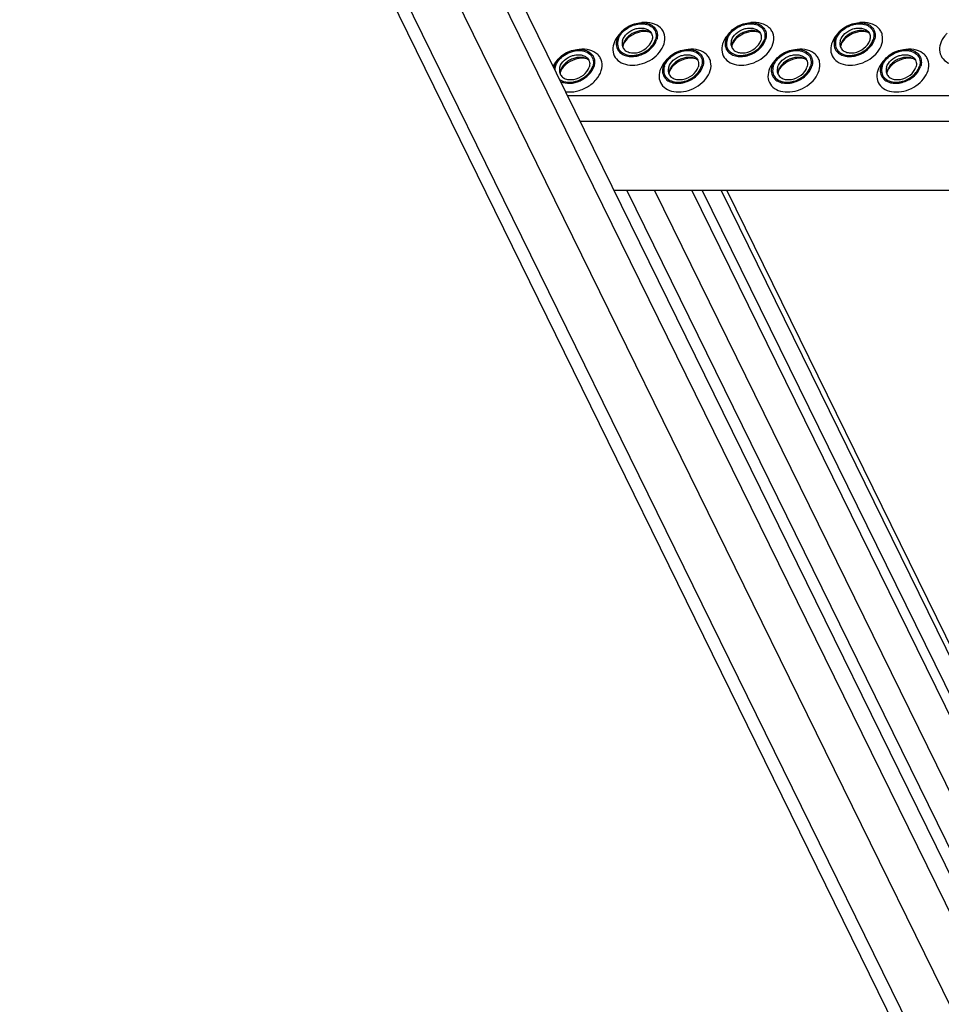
# Model space of a CAD drawing. Header units: millimetres. Extents: x 0 to 2100, y 0 to 2970.
# Tile 10 of 28: x 1373 to 1474, y 976 to 1085. Entities that reach past the tile are written whole.
import ezdxf

# ---------------------------------------------------------------- set-up
doc = ezdxf.new("R2010")
doc.units = ezdxf.units.MM
doc.header["$LTSCALE"] = 193.6
doc.layers.get('0').update_dxf_attribs({"linetype": 'CONTINUOUS'})

msp = doc.modelspace()

# ---------------------------------------------------------------- linework, layer by layer
at = {"color": 7, "linetype": 'CONTINUOUS'}
for p, q in [((1373.08, 1169.99), (1556.11, 797.02)), ((1410.28, 1123.11), (1568.34, 801.01)), ((1665.96, 1065.85), (1438.37, 1065.85)), ((1446.93, 1065.85), (1482.97, 992.41)), ((1448.08, 1065.85), (1484.12, 992.41)), ((1450.76, 1065.85), (1486.8, 992.41))]:
    msp.add_line(p, q, dxfattribs=at)
at = {"color": 9, "linetype": 'CONTINUOUS'}
for p, q in [((1375.19, 1168.88), (1558.22, 795.92)), ((1403.24, 1123.11), (1563.8, 795.92)), ((1408.22, 1123.11), (1567.55, 798.44)), ((1433.26, 1076.28), (1660.85, 1076.28)), ((1434.63, 1073.47), (1662.22, 1073.47)), ((1439.77, 1065.85), (1475.81, 992.41)), ((1442.82, 1065.85), (1478.86, 992.41)), ((1450.14, 1065.85), (1486.18, 992.41))]:
    msp.add_line(p, q, dxfattribs=at)
at = {"color": 7, "linetype": 'CONTINUOUS'}
for centre, radius, start, end in [((1440.7, 1081.56), 1.36, 162.7878, 168.4706), ((1452.66, 1081.56), 1.36, 162.7878, 168.4706), ((1464.63, 1081.56), 1.36, 162.7878, 168.4706), ((1440.63, 1081.57), 1.29, 168.5133, 169.2517), ((1452.59, 1081.57), 1.29, 168.5133, 169.2517), ((1464.56, 1081.57), 1.29, 168.5133, 169.2517), ((1433.46, 1078.97), 1.74, 162.7893, 168.3494), ((1433.8, 1078.62), 1.36, 162.7878, 168.4706), ((1433.74, 1078.63), 1.29, 168.5133, 169.2517), ((1445.7, 1078.63), 1.29, 168.5133, 169.2517), ((1445.77, 1078.62), 1.36, 162.7878, 168.4706), ((1457.73, 1078.62), 1.36, 162.7878, 168.4706), ((1457.67, 1078.63), 1.29, 168.5133, 169.2517), ((1469.63, 1078.63), 1.29, 168.5133, 169.2517), ((1469.7, 1078.62), 1.36, 162.7878, 168.4706)]:
    msp.add_arc(centre, radius, start, end, dxfattribs=at)
for points, knots in [([(1438.69, 1082.42), (1438.84, 1082.89), (1439.34, 1083.52), (1440.22, 1084.04), (1440.98, 1084.28), (1441.73, 1084.31), (1442.4, 1084.12), (1442.91, 1083.73), (1443.08, 1083.35), (1443.12, 1083.16)], [0, 0, 0, 0, 0.256023, 0.397887, 0.538537, 0.670709, 0.789982, 0.897281, 1, 1, 1, 1]), ([(1438.83, 1082.42), (1438.99, 1082.93), (1439.58, 1083.6), (1440.45, 1084.01), (1441, 1084.14), (1441.53, 1084.19), (1442.15, 1084.09), (1442.75, 1083.71), (1443.04, 1083.09), (1443, 1082.64), (1442.93, 1082.42)], [0, 0, 0, 0, 0.262644, 0.40739, 0.478548, 0.547163, 0.673046, 0.784041, 0.88848, 1, 1, 1, 1]), ([(1450.66, 1082.42), (1450.8, 1082.89), (1451.31, 1083.52), (1452.19, 1084.04), (1452.95, 1084.28), (1453.7, 1084.31), (1454.37, 1084.12), (1454.87, 1083.73), (1455.05, 1083.35), (1455.08, 1083.16)], [0, 0, 0, 0, 0.256023, 0.397887, 0.538537, 0.670709, 0.789982, 0.897281, 1, 1, 1, 1]), ([(1450.8, 1082.42), (1450.95, 1082.93), (1451.55, 1083.6), (1452.41, 1084.01), (1452.97, 1084.14), (1453.5, 1084.19), (1454.12, 1084.09), (1454.71, 1083.71), (1455.01, 1083.09), (1454.96, 1082.64), (1454.9, 1082.42)], [0, 0, 0, 0, 0.262644, 0.40739, 0.478548, 0.547163, 0.673046, 0.784041, 0.88848, 1, 1, 1, 1]), ([(1462.62, 1082.42), (1462.77, 1082.89), (1463.27, 1083.52), (1464.15, 1084.04), (1464.91, 1084.28), (1465.66, 1084.31), (1466.33, 1084.12), (1466.84, 1083.73), (1467.01, 1083.35), (1467.05, 1083.16)], [0, 0, 0, 0, 0.256023, 0.397887, 0.538537, 0.670709, 0.789982, 0.897281, 1, 1, 1, 1]), ([(1462.76, 1082.42), (1462.92, 1082.93), (1463.51, 1083.6), (1464.38, 1084.01), (1464.93, 1084.14), (1465.46, 1084.19), (1466.08, 1084.09), (1466.68, 1083.71), (1466.97, 1083.09), (1466.93, 1082.64), (1466.86, 1082.42)], [0, 0, 0, 0, 0.262644, 0.40739, 0.478548, 0.547163, 0.673046, 0.784041, 0.88848, 1, 1, 1, 1]), ([(1439.31, 1082.33), (1439.4, 1082.62), (1439.8, 1083.17), (1440.52, 1083.58), (1441.17, 1083.71), (1441.64, 1083.7), (1442.05, 1083.57), (1442.27, 1083.4), (1442.36, 1083.31)], [0, 0, 0, 0, 0.246509, 0.519762, 0.654244, 0.780195, 0.89511, 1, 1, 1, 1]), ([(1442.47, 1083.15), (1442.25, 1083.31), (1441.63, 1083.49), (1440.86, 1083.34), (1440.27, 1083.04), (1439.76, 1082.65), (1439.48, 1082.25), (1439.4, 1081.96)], [0, 0, 0, 0, 0.224625, 0.486047, 0.622957, 0.757186, 1, 1, 1, 1]), ([(1442.47, 1083.15), (1442.41, 1083.19), (1442.24, 1083.27), (1441.72, 1083.37), (1440.89, 1083.23), (1440, 1082.74), (1439.55, 1082.22), (1439.42, 1081.94)], [0, 0, 0, 0, 0.06197, 0.161076, 0.439025, 0.749133, 1, 1, 1, 1]), ([(1442.36, 1083.31), (1442.47, 1083.18), (1442.63, 1082.86), (1442.59, 1082.5), (1442.54, 1082.33)], [0, 0, 0, 0, 0.48372, 1, 1, 1, 1]), ([(1443.12, 1083.16), (1443.13, 1083.1), (1443.16, 1082.85), (1443.12, 1082.6), (1443.07, 1082.42)], [0, 0, 0, 0, 0.240827, 1, 1, 1, 1]), ([(1451.28, 1082.33), (1451.37, 1082.62), (1451.76, 1083.17), (1452.49, 1083.58), (1453.14, 1083.71), (1453.6, 1083.7), (1454.02, 1083.57), (1454.24, 1083.4), (1454.33, 1083.31)], [0, 0, 0, 0, 0.246509, 0.519762, 0.654244, 0.780195, 0.89511, 1, 1, 1, 1]), ([(1454.44, 1083.15), (1454.22, 1083.31), (1453.6, 1083.49), (1452.82, 1083.34), (1452.23, 1083.04), (1451.73, 1082.65), (1451.45, 1082.25), (1451.36, 1081.96)], [0, 0, 0, 0, 0.224625, 0.486047, 0.622957, 0.757186, 1, 1, 1, 1]), ([(1454.44, 1083.15), (1454.38, 1083.19), (1454.2, 1083.27), (1453.69, 1083.37), (1452.85, 1083.23), (1451.97, 1082.74), (1451.51, 1082.22), (1451.39, 1081.94)], [0, 0, 0, 0, 0.06197, 0.161076, 0.439025, 0.749133, 1, 1, 1, 1]), ([(1454.33, 1083.31), (1454.43, 1083.18), (1454.59, 1082.86), (1454.56, 1082.5), (1454.5, 1082.33)], [0, 0, 0, 0, 0.48372, 1, 1, 1, 1]), ([(1455.08, 1083.16), (1455.09, 1083.1), (1455.12, 1082.85), (1455.09, 1082.6), (1455.03, 1082.42)], [0, 0, 0, 0, 0.240827, 1, 1, 1, 1]), ([(1463.24, 1082.33), (1463.33, 1082.62), (1463.73, 1083.17), (1464.45, 1083.58), (1465.1, 1083.71), (1465.57, 1083.7), (1465.98, 1083.57), (1466.2, 1083.4), (1466.29, 1083.31)], [0, 0, 0, 0, 0.246509, 0.519762, 0.654244, 0.780195, 0.89511, 1, 1, 1, 1]), ([(1466.4, 1083.15), (1466.18, 1083.31), (1465.56, 1083.49), (1464.79, 1083.34), (1464.2, 1083.04), (1463.69, 1082.65), (1463.41, 1082.25), (1463.32, 1081.96)], [0, 0, 0, 0, 0.224625, 0.486047, 0.622957, 0.757186, 1, 1, 1, 1]), ([(1466.4, 1083.15), (1466.34, 1083.19), (1466.17, 1083.27), (1465.65, 1083.37), (1464.82, 1083.23), (1463.93, 1082.74), (1463.48, 1082.22), (1463.35, 1081.94)], [0, 0, 0, 0, 0.06197, 0.161076, 0.439025, 0.749133, 1, 1, 1, 1]), ([(1466.29, 1083.31), (1466.4, 1083.18), (1466.56, 1082.86), (1466.52, 1082.5), (1466.47, 1082.33)], [0, 0, 0, 0, 0.48372, 1, 1, 1, 1]), ([(1467.05, 1083.16), (1467.06, 1083.1), (1467.09, 1082.85), (1467.05, 1082.6), (1467, 1082.42)], [0, 0, 0, 0, 0.240827, 1, 1, 1, 1]), ([(1438.69, 1082.42), (1438.62, 1082.2), (1438.57, 1081.71), (1438.78, 1081.27), (1438.93, 1081.1)], [0, 0, 0, 0, 0.516327, 1, 1, 1, 1]), ([(1438.83, 1082.42), (1438.77, 1082.21), (1438.72, 1081.76), (1439.01, 1081.14), (1439.61, 1080.76), (1440.23, 1080.66), (1440.76, 1080.71), (1441.31, 1080.84), (1442.18, 1081.25), (1442.78, 1081.92), (1442.93, 1082.42)], [0, 0, 0, 0, 0.11152, 0.215959, 0.326954, 0.452837, 0.521452, 0.59261, 0.737356, 1, 1, 1, 1]), ([(1438.93, 1081.1), (1439.05, 1080.97), (1439.35, 1080.74), (1439.91, 1080.57), (1440.55, 1080.55), (1441.43, 1080.73), (1442.41, 1081.29), (1442.95, 1082.03), (1443.07, 1082.42)], [0, 0, 0, 0, 0.104844, 0.2197, 0.345614, 0.480094, 0.753415, 1, 1, 1, 1]), ([(1439.31, 1082.33), (1439.3, 1082.29), (1439.26, 1082.11), (1439.25, 1081.93), (1439.28, 1081.79)], [0, 0, 0, 0, 0.262254, 1, 1, 1, 1]), ([(1439.28, 1081.79), (1439.3, 1081.65), (1439.43, 1081.37), (1439.8, 1081.08), (1440.3, 1080.94), (1441.05, 1080.97), (1441.93, 1081.37), (1442.43, 1081.99), (1442.54, 1082.33)], [0, 0, 0, 0, 0.102966, 0.210459, 0.329939, 0.462371, 0.743357, 1, 1, 1, 1]), ([(1439.42, 1081.94), (1439.42, 1081.93), (1439.4, 1081.89), (1439.38, 1081.84), (1439.37, 1081.81)], [0, 0, 0, 0, 0.268631, 1, 1, 1, 1]), ([(1450.66, 1082.42), (1450.59, 1082.2), (1450.54, 1081.71), (1450.75, 1081.27), (1450.9, 1081.1)], [0, 0, 0, 0, 0.516327, 1, 1, 1, 1]), ([(1450.8, 1082.42), (1450.73, 1082.21), (1450.68, 1081.76), (1450.98, 1081.14), (1451.58, 1080.76), (1452.19, 1080.66), (1452.72, 1080.71), (1453.28, 1080.84), (1454.15, 1081.25), (1454.74, 1081.92), (1454.9, 1082.42)], [0, 0, 0, 0, 0.11152, 0.215959, 0.326954, 0.452837, 0.521452, 0.59261, 0.737356, 1, 1, 1, 1]), ([(1450.9, 1081.1), (1451.01, 1080.97), (1451.31, 1080.74), (1451.88, 1080.57), (1452.51, 1080.55), (1453.39, 1080.73), (1454.37, 1081.29), (1454.91, 1082.03), (1455.03, 1082.42)], [0, 0, 0, 0, 0.104844, 0.2197, 0.345614, 0.480094, 0.753415, 1, 1, 1, 1]), ([(1451.28, 1082.33), (1451.27, 1082.29), (1451.22, 1082.11), (1451.22, 1081.93), (1451.24, 1081.79)], [0, 0, 0, 0, 0.262254, 1, 1, 1, 1]), ([(1451.24, 1081.79), (1451.27, 1081.65), (1451.4, 1081.37), (1451.77, 1081.08), (1452.26, 1080.94), (1453.01, 1080.97), (1453.9, 1081.37), (1454.4, 1081.99), (1454.5, 1082.33)], [0, 0, 0, 0, 0.102966, 0.210459, 0.329939, 0.462371, 0.743357, 1, 1, 1, 1]), ([(1451.39, 1081.94), (1451.38, 1081.93), (1451.36, 1081.89), (1451.35, 1081.84), (1451.34, 1081.81)], [0, 0, 0, 0, 0.268631, 1, 1, 1, 1]), ([(1462.62, 1082.42), (1462.55, 1082.2), (1462.5, 1081.71), (1462.71, 1081.27), (1462.86, 1081.1)], [0, 0, 0, 0, 0.516327, 1, 1, 1, 1]), ([(1462.76, 1082.42), (1462.7, 1082.21), (1462.65, 1081.76), (1462.94, 1081.14), (1463.54, 1080.76), (1464.16, 1080.66), (1464.69, 1080.71), (1465.24, 1080.84), (1466.11, 1081.25), (1466.71, 1081.92), (1466.86, 1082.42)], [0, 0, 0, 0, 0.11152, 0.215959, 0.326954, 0.452837, 0.521452, 0.59261, 0.737356, 1, 1, 1, 1]), ([(1462.86, 1081.1), (1462.98, 1080.97), (1463.28, 1080.74), (1463.84, 1080.57), (1464.48, 1080.55), (1465.36, 1080.73), (1466.34, 1081.29), (1466.88, 1082.03), (1467, 1082.42)], [0, 0, 0, 0, 0.104844, 0.2197, 0.345614, 0.480094, 0.753415, 1, 1, 1, 1]), ([(1463.24, 1082.33), (1463.23, 1082.29), (1463.19, 1082.11), (1463.18, 1081.93), (1463.21, 1081.79)], [0, 0, 0, 0, 0.262254, 1, 1, 1, 1]), ([(1463.21, 1081.79), (1463.23, 1081.65), (1463.36, 1081.37), (1463.73, 1081.08), (1464.23, 1080.94), (1464.98, 1080.97), (1465.86, 1081.37), (1466.36, 1081.99), (1466.47, 1082.33)], [0, 0, 0, 0, 0.102966, 0.210459, 0.329939, 0.462371, 0.743357, 1, 1, 1, 1]), ([(1463.35, 1081.94), (1463.35, 1081.93), (1463.33, 1081.89), (1463.31, 1081.84), (1463.3, 1081.81)], [0, 0, 0, 0, 0.268631, 1, 1, 1, 1]), ([(1431.8, 1079.49), (1431.95, 1079.95), (1432.45, 1080.58), (1433.33, 1081.11), (1434.09, 1081.34), (1434.84, 1081.37), (1435.51, 1081.19), (1436.02, 1080.79), (1436.19, 1080.41), (1436.23, 1080.22)], [0, 0, 0, 0, 0.256023, 0.397887, 0.538537, 0.670709, 0.789982, 0.897281, 1, 1, 1, 1]), ([(1431.94, 1079.49), (1432.1, 1079.99), (1432.69, 1080.66), (1433.56, 1081.07), (1434.11, 1081.21), (1434.64, 1081.25), (1435.26, 1081.16), (1435.86, 1080.77), (1436.15, 1080.15), (1436.11, 1079.7), (1436.04, 1079.49)], [0, 0, 0, 0, 0.262644, 0.40739, 0.478548, 0.547163, 0.673046, 0.784041, 0.88848, 1, 1, 1, 1]), ([(1439.37, 1081.81), (1439.37, 1081.79), (1439.35, 1081.72), (1439.34, 1081.65), (1439.34, 1081.61)], [0, 0, 0, 0, 0.304395, 1, 1, 1, 1]), ([(1443.77, 1079.49), (1443.91, 1079.95), (1444.42, 1080.58), (1445.3, 1081.11), (1446.06, 1081.34), (1446.81, 1081.37), (1447.48, 1081.19), (1447.98, 1080.79), (1448.16, 1080.41), (1448.19, 1080.22)], [0, 0, 0, 0, 0.256023, 0.397887, 0.538537, 0.670709, 0.789982, 0.897281, 1, 1, 1, 1]), ([(1443.91, 1079.49), (1444.06, 1079.99), (1444.66, 1080.66), (1445.52, 1081.07), (1446.08, 1081.21), (1446.61, 1081.25), (1447.23, 1081.16), (1447.82, 1080.77), (1448.12, 1080.15), (1448.07, 1079.7), (1448, 1079.49)], [0, 0, 0, 0, 0.262644, 0.40739, 0.478548, 0.547163, 0.673046, 0.784041, 0.88848, 1, 1, 1, 1]), ([(1451.34, 1081.81), (1451.33, 1081.79), (1451.31, 1081.72), (1451.3, 1081.65), (1451.3, 1081.61)], [0, 0, 0, 0, 0.304395, 1, 1, 1, 1]), ([(1455.73, 1079.49), (1455.88, 1079.95), (1456.38, 1080.58), (1457.26, 1081.11), (1458.02, 1081.34), (1458.77, 1081.37), (1459.44, 1081.19), (1459.95, 1080.79), (1460.12, 1080.41), (1460.16, 1080.22)], [0, 0, 0, 0, 0.256023, 0.397887, 0.538537, 0.670709, 0.789982, 0.897281, 1, 1, 1, 1]), ([(1455.87, 1079.49), (1456.03, 1079.99), (1456.62, 1080.66), (1457.49, 1081.07), (1458.04, 1081.21), (1458.57, 1081.25), (1459.19, 1081.16), (1459.79, 1080.77), (1460.08, 1080.15), (1460.04, 1079.7), (1459.97, 1079.49)], [0, 0, 0, 0, 0.262644, 0.40739, 0.478548, 0.547163, 0.673046, 0.784041, 0.88848, 1, 1, 1, 1]), ([(1463.3, 1081.81), (1463.3, 1081.79), (1463.28, 1081.72), (1463.27, 1081.65), (1463.27, 1081.61)], [0, 0, 0, 0, 0.304395, 1, 1, 1, 1]), ([(1467.7, 1079.49), (1467.84, 1079.95), (1468.35, 1080.58), (1469.23, 1081.11), (1469.99, 1081.34), (1470.74, 1081.37), (1471.41, 1081.19), (1471.91, 1080.79), (1472.09, 1080.41), (1472.12, 1080.22)], [0, 0, 0, 0, 0.256023, 0.397887, 0.538537, 0.670709, 0.789982, 0.897281, 1, 1, 1, 1]), ([(1467.84, 1079.49), (1467.99, 1079.99), (1468.59, 1080.66), (1469.45, 1081.07), (1470.01, 1081.21), (1470.54, 1081.25), (1471.16, 1081.16), (1471.75, 1080.77), (1472.05, 1080.15), (1472, 1079.7), (1471.93, 1079.49)], [0, 0, 0, 0, 0.262644, 0.40739, 0.478548, 0.547163, 0.673046, 0.784041, 0.88848, 1, 1, 1, 1]), ([(1432.42, 1079.39), (1432.51, 1079.68), (1432.91, 1080.23), (1433.63, 1080.64), (1434.28, 1080.78), (1434.75, 1080.76), (1435.16, 1080.63), (1435.38, 1080.47), (1435.47, 1080.37)], [0, 0, 0, 0, 0.246509, 0.519762, 0.654244, 0.780195, 0.89511, 1, 1, 1, 1]), ([(1435.58, 1080.21), (1435.36, 1080.37), (1434.74, 1080.55), (1433.97, 1080.4), (1433.38, 1080.1), (1432.87, 1079.71), (1432.59, 1079.31), (1432.5, 1079.02)], [0, 0, 0, 0, 0.224625, 0.486047, 0.622957, 0.757186, 1, 1, 1, 1]), ([(1435.58, 1080.21), (1435.52, 1080.25), (1435.35, 1080.34), (1434.83, 1080.43), (1434, 1080.29), (1433.11, 1079.8), (1432.66, 1079.28), (1432.53, 1079.01)], [0, 0, 0, 0, 0.06197, 0.161076, 0.439025, 0.749133, 1, 1, 1, 1]), ([(1435.47, 1080.37), (1435.58, 1080.25), (1435.74, 1079.92), (1435.7, 1079.56), (1435.65, 1079.39)], [0, 0, 0, 0, 0.48372, 1, 1, 1, 1]), ([(1436.23, 1080.22), (1436.24, 1080.16), (1436.27, 1079.92), (1436.23, 1079.67), (1436.18, 1079.49)], [0, 0, 0, 0, 0.240827, 1, 1, 1, 1]), ([(1444.39, 1079.39), (1444.48, 1079.68), (1444.87, 1080.23), (1445.6, 1080.64), (1446.25, 1080.78), (1446.71, 1080.76), (1447.13, 1080.63), (1447.35, 1080.47), (1447.43, 1080.37)], [0, 0, 0, 0, 0.246509, 0.519762, 0.654244, 0.780195, 0.89511, 1, 1, 1, 1]), ([(1447.55, 1080.21), (1447.33, 1080.37), (1446.71, 1080.55), (1445.93, 1080.4), (1445.34, 1080.1), (1444.84, 1079.71), (1444.56, 1079.31), (1444.47, 1079.02)], [0, 0, 0, 0, 0.224625, 0.486047, 0.622957, 0.757186, 1, 1, 1, 1]), ([(1447.55, 1080.21), (1447.49, 1080.25), (1447.31, 1080.34), (1446.79, 1080.43), (1445.96, 1080.29), (1445.08, 1079.8), (1444.62, 1079.28), (1444.5, 1079.01)], [0, 0, 0, 0, 0.06197, 0.161076, 0.439025, 0.749133, 1, 1, 1, 1]), ([(1447.43, 1080.37), (1447.54, 1080.25), (1447.7, 1079.92), (1447.67, 1079.56), (1447.61, 1079.39)], [0, 0, 0, 0, 0.48372, 1, 1, 1, 1]), ([(1448.19, 1080.22), (1448.2, 1080.16), (1448.23, 1079.92), (1448.2, 1079.67), (1448.14, 1079.49)], [0, 0, 0, 0, 0.240827, 1, 1, 1, 1]), ([(1456.35, 1079.39), (1456.44, 1079.68), (1456.84, 1080.23), (1457.56, 1080.64), (1458.21, 1080.78), (1458.68, 1080.76), (1459.09, 1080.63), (1459.31, 1080.47), (1459.4, 1080.37)], [0, 0, 0, 0, 0.246509, 0.519762, 0.654244, 0.780195, 0.89511, 1, 1, 1, 1]), ([(1459.51, 1080.21), (1459.29, 1080.37), (1458.67, 1080.55), (1457.9, 1080.4), (1457.31, 1080.1), (1456.8, 1079.71), (1456.52, 1079.31), (1456.43, 1079.02)], [0, 0, 0, 0, 0.224625, 0.486047, 0.622957, 0.757186, 1, 1, 1, 1]), ([(1459.51, 1080.21), (1459.45, 1080.25), (1459.28, 1080.34), (1458.76, 1080.43), (1457.93, 1080.29), (1457.04, 1079.8), (1456.59, 1079.28), (1456.46, 1079.01)], [0, 0, 0, 0, 0.06197, 0.161076, 0.439025, 0.749133, 1, 1, 1, 1]), ([(1459.4, 1080.37), (1459.51, 1080.25), (1459.67, 1079.92), (1459.63, 1079.56), (1459.58, 1079.39)], [0, 0, 0, 0, 0.48372, 1, 1, 1, 1]), ([(1460.16, 1080.22), (1460.17, 1080.16), (1460.2, 1079.92), (1460.16, 1079.67), (1460.11, 1079.49)], [0, 0, 0, 0, 0.240827, 1, 1, 1, 1]), ([(1468.32, 1079.39), (1468.41, 1079.68), (1468.8, 1080.23), (1469.53, 1080.64), (1470.18, 1080.78), (1470.64, 1080.76), (1471.06, 1080.63), (1471.28, 1080.47), (1471.36, 1080.37)], [0, 0, 0, 0, 0.246509, 0.519762, 0.654244, 0.780195, 0.89511, 1, 1, 1, 1]), ([(1471.48, 1080.21), (1471.25, 1080.37), (1470.64, 1080.55), (1469.86, 1080.4), (1469.27, 1080.1), (1468.77, 1079.71), (1468.49, 1079.31), (1468.4, 1079.02)], [0, 0, 0, 0, 0.224625, 0.486047, 0.622957, 0.757186, 1, 1, 1, 1]), ([(1471.48, 1080.21), (1471.42, 1080.25), (1471.24, 1080.34), (1470.72, 1080.43), (1469.89, 1080.29), (1469.01, 1079.8), (1468.55, 1079.28), (1468.43, 1079.01)], [0, 0, 0, 0, 0.06197, 0.161076, 0.439025, 0.749133, 1, 1, 1, 1]), ([(1471.36, 1080.37), (1471.47, 1080.25), (1471.63, 1079.92), (1471.6, 1079.56), (1471.54, 1079.39)], [0, 0, 0, 0, 0.48372, 1, 1, 1, 1]), ([(1472.12, 1080.22), (1472.13, 1080.16), (1472.16, 1079.92), (1472.13, 1079.67), (1472.07, 1079.49)], [0, 0, 0, 0, 0.240827, 1, 1, 1, 1]), ([(1431.94, 1079.49), (1431.93, 1079.45), (1431.9, 1079.33), (1431.88, 1079.19), (1431.87, 1079.09)], [0, 0, 0, 0, 0.257108, 1, 1, 1, 1]), ([(1432.42, 1079.39), (1432.41, 1079.35), (1432.37, 1079.17), (1432.36, 1078.99), (1432.39, 1078.86)], [0, 0, 0, 0, 0.262254, 1, 1, 1, 1]), ([(1432.38, 1078.05), (1432.65, 1077.86), (1433.39, 1077.66), (1434.31, 1077.84), (1435.01, 1078.2), (1435.6, 1078.67), (1435.93, 1079.15), (1436.04, 1079.49)], [0, 0, 0, 0, 0.225406, 0.48698, 0.62369, 0.757638, 1, 1, 1, 1]), ([(1432.39, 1078.86), (1432.41, 1078.72), (1432.54, 1078.44), (1432.91, 1078.14), (1433.41, 1078.01), (1434.16, 1078.04), (1435.04, 1078.43), (1435.54, 1079.05), (1435.65, 1079.39)], [0, 0, 0, 0, 0.102966, 0.210459, 0.329939, 0.462371, 0.743357, 1, 1, 1, 1]), ([(1432.48, 1078.87), (1432.48, 1078.85), (1432.46, 1078.79), (1432.45, 1078.72), (1432.45, 1078.67)], [0, 0, 0, 0, 0.304395, 1, 1, 1, 1]), ([(1432.53, 1079.01), (1432.53, 1079), (1432.51, 1078.95), (1432.49, 1078.91), (1432.48, 1078.87)], [0, 0, 0, 0, 0.268631, 1, 1, 1, 1]), ([(1432.5, 1077.82), (1432.81, 1077.67), (1433.57, 1077.55), (1434.68, 1077.84), (1435.64, 1078.5), (1436.07, 1079.15), (1436.18, 1079.49)], [0, 0, 0, 0, 0.232458, 0.495331, 0.761034, 1, 1, 1, 1]), ([(1443.77, 1079.49), (1443.7, 1079.26), (1443.65, 1078.78), (1443.86, 1078.34), (1444.01, 1078.17)], [0, 0, 0, 0, 0.516327, 1, 1, 1, 1]), ([(1443.91, 1079.49), (1443.84, 1079.27), (1443.79, 1078.82), (1444.09, 1078.2), (1444.69, 1077.82), (1445.3, 1077.72), (1445.83, 1077.77), (1446.39, 1077.9), (1447.26, 1078.32), (1447.85, 1078.99), (1448, 1079.49)], [0, 0, 0, 0, 0.11152, 0.215959, 0.326954, 0.452837, 0.521452, 0.59261, 0.737356, 1, 1, 1, 1]), ([(1444.01, 1078.17), (1444.12, 1078.03), (1444.42, 1077.81), (1444.99, 1077.63), (1445.62, 1077.61), (1446.5, 1077.8), (1447.48, 1078.35), (1448.02, 1079.09), (1448.14, 1079.49)], [0, 0, 0, 0, 0.104844, 0.2197, 0.345614, 0.480094, 0.753415, 1, 1, 1, 1]), ([(1444.39, 1079.39), (1444.38, 1079.35), (1444.33, 1079.17), (1444.33, 1078.99), (1444.35, 1078.86)], [0, 0, 0, 0, 0.262254, 1, 1, 1, 1]), ([(1444.35, 1078.86), (1444.38, 1078.72), (1444.5, 1078.44), (1444.88, 1078.14), (1445.37, 1078.01), (1446.12, 1078.04), (1447.01, 1078.43), (1447.51, 1079.05), (1447.61, 1079.39)], [0, 0, 0, 0, 0.102966, 0.210459, 0.329939, 0.462371, 0.743357, 1, 1, 1, 1]), ([(1444.45, 1078.87), (1444.44, 1078.85), (1444.42, 1078.79), (1444.41, 1078.72), (1444.41, 1078.67)], [0, 0, 0, 0, 0.304395, 1, 1, 1, 1]), ([(1444.5, 1079.01), (1444.49, 1079), (1444.47, 1078.95), (1444.46, 1078.91), (1444.45, 1078.87)], [0, 0, 0, 0, 0.268631, 1, 1, 1, 1]), ([(1455.73, 1079.49), (1455.66, 1079.26), (1455.61, 1078.78), (1455.82, 1078.34), (1455.97, 1078.17)], [0, 0, 0, 0, 0.516327, 1, 1, 1, 1]), ([(1455.87, 1079.49), (1455.81, 1079.27), (1455.76, 1078.82), (1456.05, 1078.2), (1456.65, 1077.82), (1457.27, 1077.72), (1457.8, 1077.77), (1458.35, 1077.9), (1459.22, 1078.32), (1459.81, 1078.99), (1459.97, 1079.49)], [0, 0, 0, 0, 0.11152, 0.215959, 0.326954, 0.452837, 0.521452, 0.59261, 0.737356, 1, 1, 1, 1]), ([(1455.97, 1078.17), (1456.09, 1078.03), (1456.39, 1077.81), (1456.95, 1077.63), (1457.59, 1077.61), (1458.47, 1077.8), (1459.45, 1078.35), (1459.99, 1079.09), (1460.11, 1079.49)], [0, 0, 0, 0, 0.104844, 0.2197, 0.345614, 0.480094, 0.753415, 1, 1, 1, 1]), ([(1456.35, 1079.39), (1456.34, 1079.35), (1456.3, 1079.17), (1456.29, 1078.99), (1456.32, 1078.86)], [0, 0, 0, 0, 0.262254, 1, 1, 1, 1]), ([(1456.32, 1078.86), (1456.34, 1078.72), (1456.47, 1078.44), (1456.84, 1078.14), (1457.34, 1078.01), (1458.09, 1078.04), (1458.97, 1078.43), (1459.47, 1079.05), (1459.58, 1079.39)], [0, 0, 0, 0, 0.102966, 0.210459, 0.329939, 0.462371, 0.743357, 1, 1, 1, 1]), ([(1456.41, 1078.87), (1456.41, 1078.85), (1456.39, 1078.79), (1456.38, 1078.72), (1456.38, 1078.67)], [0, 0, 0, 0, 0.304395, 1, 1, 1, 1]), ([(1456.46, 1079.01), (1456.46, 1079), (1456.44, 1078.95), (1456.42, 1078.91), (1456.41, 1078.87)], [0, 0, 0, 0, 0.268631, 1, 1, 1, 1]), ([(1467.7, 1079.49), (1467.63, 1079.26), (1467.58, 1078.78), (1467.79, 1078.34), (1467.94, 1078.17)], [0, 0, 0, 0, 0.516327, 1, 1, 1, 1]), ([(1467.84, 1079.49), (1467.77, 1079.27), (1467.72, 1078.82), (1468.02, 1078.2), (1468.62, 1077.82), (1469.23, 1077.72), (1469.76, 1077.77), (1470.32, 1077.9), (1471.18, 1078.32), (1471.78, 1078.99), (1471.93, 1079.49)], [0, 0, 0, 0, 0.11152, 0.215959, 0.326954, 0.452837, 0.521452, 0.59261, 0.737356, 1, 1, 1, 1]), ([(1467.94, 1078.17), (1468.05, 1078.03), (1468.35, 1077.81), (1468.92, 1077.63), (1469.55, 1077.61), (1470.43, 1077.8), (1471.41, 1078.35), (1471.95, 1079.09), (1472.07, 1079.49)], [0, 0, 0, 0, 0.104844, 0.2197, 0.345614, 0.480094, 0.753415, 1, 1, 1, 1]), ([(1468.32, 1079.39), (1468.31, 1079.35), (1468.26, 1079.17), (1468.26, 1078.99), (1468.28, 1078.86)], [0, 0, 0, 0, 0.262254, 1, 1, 1, 1]), ([(1468.28, 1078.86), (1468.31, 1078.72), (1468.43, 1078.44), (1468.81, 1078.14), (1469.3, 1078.01), (1470.05, 1078.04), (1470.94, 1078.43), (1471.44, 1079.05), (1471.54, 1079.39)], [0, 0, 0, 0, 0.102966, 0.210459, 0.329939, 0.462371, 0.743357, 1, 1, 1, 1]), ([(1468.38, 1078.87), (1468.37, 1078.85), (1468.35, 1078.79), (1468.34, 1078.72), (1468.34, 1078.67)], [0, 0, 0, 0, 0.304395, 1, 1, 1, 1]), ([(1468.43, 1079.01), (1468.42, 1079), (1468.4, 1078.95), (1468.39, 1078.91), (1468.38, 1078.87)], [0, 0, 0, 0, 0.268631, 1, 1, 1, 1])]:
    msp.add_open_spline(points, degree=3, knots=knots, dxfattribs=at)
at = {"color": 9, "linetype": 'CONTINUOUS'}
for points, knots in [([(1443.87, 1081.96), (1443.97, 1082.27), (1444.01, 1082.78), (1443.78, 1083.38), (1443.38, 1083.89), (1442.56, 1084.3), (1441.83, 1084.33), (1441.45, 1084.29)], [0, 0, 0, 0, 0.240665, 0.354769, 0.469832, 0.716834, 1, 1, 1, 1]), ([(1455.84, 1081.96), (1455.93, 1082.27), (1455.98, 1082.78), (1455.74, 1083.38), (1455.34, 1083.89), (1454.53, 1084.3), (1453.79, 1084.33), (1453.41, 1084.29)], [0, 0, 0, 0, 0.240665, 0.354769, 0.469832, 0.716834, 1, 1, 1, 1]), ([(1467.8, 1081.96), (1467.9, 1082.27), (1467.94, 1082.78), (1467.71, 1083.38), (1467.31, 1083.89), (1466.49, 1084.3), (1465.76, 1084.33), (1465.38, 1084.29)], [0, 0, 0, 0, 0.240665, 0.354769, 0.469832, 0.716834, 1, 1, 1, 1]), ([(1439.07, 1083.12), (1438.98, 1083.03), (1438.68, 1082.69), (1438.45, 1082.28), (1438.35, 1081.96)], [0, 0, 0, 0, 0.264813, 1, 1, 1, 1]), ([(1451.03, 1083.12), (1450.95, 1083.03), (1450.64, 1082.69), (1450.41, 1082.28), (1450.31, 1081.96)], [0, 0, 0, 0, 0.264813, 1, 1, 1, 1]), ([(1463, 1083.12), (1462.91, 1083.03), (1462.61, 1082.69), (1462.38, 1082.28), (1462.28, 1081.96)], [0, 0, 0, 0, 0.264813, 1, 1, 1, 1]), ([(1474.96, 1083.12), (1474.88, 1083.03), (1474.57, 1082.69), (1474.34, 1082.28), (1474.24, 1081.96)], [0, 0, 0, 0, 0.264813, 1, 1, 1, 1]), ([(1438.35, 1081.96), (1438.26, 1081.67), (1438.19, 1081.07), (1438.59, 1080.23), (1439.4, 1079.71), (1440.42, 1079.55), (1441.53, 1079.74), (1442.57, 1080.24), (1443.41, 1080.99), (1443.77, 1081.63), (1443.87, 1081.96)], [0, 0, 0, 0, 0.111157, 0.215255, 0.325888, 0.451362, 0.590271, 0.734546, 0.873873, 1, 1, 1, 1]), ([(1450.31, 1081.96), (1450.22, 1081.67), (1450.16, 1081.07), (1450.56, 1080.23), (1451.36, 1079.71), (1452.39, 1079.55), (1453.49, 1079.74), (1454.53, 1080.24), (1455.37, 1080.99), (1455.74, 1081.63), (1455.84, 1081.96)], [0, 0, 0, 0, 0.111157, 0.215255, 0.325888, 0.451362, 0.590271, 0.734546, 0.873873, 1, 1, 1, 1]), ([(1462.28, 1081.96), (1462.19, 1081.67), (1462.12, 1081.07), (1462.52, 1080.23), (1463.33, 1079.71), (1464.35, 1079.55), (1465.46, 1079.74), (1466.5, 1080.24), (1467.34, 1080.99), (1467.7, 1081.63), (1467.8, 1081.96)], [0, 0, 0, 0, 0.111157, 0.215255, 0.325888, 0.451362, 0.590271, 0.734546, 0.873873, 1, 1, 1, 1]), ([(1474.24, 1081.96), (1474.15, 1081.67), (1474.09, 1081.07), (1474.49, 1080.23), (1475.29, 1079.71), (1476.32, 1079.55), (1477.42, 1079.74), (1478.46, 1080.24), (1479.3, 1080.99), (1479.67, 1081.63), (1479.77, 1081.96)], [0, 0, 0, 0, 0.111157, 0.215255, 0.325888, 0.451362, 0.590271, 0.734546, 0.873873, 1, 1, 1, 1]), ([(1436.98, 1079.02), (1437.08, 1079.33), (1437.12, 1079.84), (1436.89, 1080.44), (1436.49, 1080.95), (1435.67, 1081.36), (1434.94, 1081.39), (1434.56, 1081.35)], [0, 0, 0, 0, 0.240665, 0.354769, 0.469832, 0.716834, 1, 1, 1, 1]), ([(1448.95, 1079.02), (1449.04, 1079.33), (1449.08, 1079.84), (1448.85, 1080.44), (1448.45, 1080.95), (1447.64, 1081.36), (1446.9, 1081.39), (1446.52, 1081.35)], [0, 0, 0, 0, 0.240665, 0.354769, 0.469832, 0.716834, 1, 1, 1, 1]), ([(1460.91, 1079.02), (1461.01, 1079.33), (1461.05, 1079.84), (1460.82, 1080.44), (1460.42, 1080.95), (1459.6, 1081.36), (1458.87, 1081.39), (1458.49, 1081.35)], [0, 0, 0, 0, 0.240665, 0.354769, 0.469832, 0.716834, 1, 1, 1, 1]), ([(1472.88, 1079.02), (1472.97, 1079.33), (1473.01, 1079.84), (1472.78, 1080.44), (1472.38, 1080.95), (1471.57, 1081.36), (1470.83, 1081.39), (1470.45, 1081.35)], [0, 0, 0, 0, 0.240665, 0.354769, 0.469832, 0.716834, 1, 1, 1, 1]), ([(1432.18, 1080.18), (1432.13, 1080.13), (1431.93, 1079.92), (1431.77, 1079.69), (1431.67, 1079.51)], [0, 0, 0, 0, 0.257729, 1, 1, 1, 1]), ([(1444.14, 1080.18), (1444.06, 1080.1), (1443.75, 1079.75), (1443.52, 1079.34), (1443.42, 1079.02)], [0, 0, 0, 0, 0.264813, 1, 1, 1, 1]), ([(1456.11, 1080.18), (1456.02, 1080.1), (1455.72, 1079.75), (1455.49, 1079.34), (1455.39, 1079.02)], [0, 0, 0, 0, 0.264813, 1, 1, 1, 1]), ([(1468.07, 1080.18), (1467.99, 1080.1), (1467.68, 1079.75), (1467.45, 1079.34), (1467.35, 1079.02)], [0, 0, 0, 0, 0.264813, 1, 1, 1, 1]), ([(1433.05, 1076.7), (1433.44, 1076.64), (1434.3, 1076.7), (1435.47, 1077.17), (1436.44, 1077.95), (1436.87, 1078.66), (1436.98, 1079.02)], [0, 0, 0, 0, 0.246485, 0.509851, 0.767578, 1, 1, 1, 1]), ([(1443.42, 1079.02), (1443.33, 1078.73), (1443.27, 1078.13), (1443.67, 1077.29), (1444.47, 1076.77), (1445.5, 1076.61), (1446.6, 1076.8), (1447.64, 1077.31), (1448.48, 1078.05), (1448.85, 1078.7), (1448.95, 1079.02)], [0, 0, 0, 0, 0.111157, 0.215255, 0.325888, 0.451362, 0.590271, 0.734546, 0.873873, 1, 1, 1, 1]), ([(1455.39, 1079.02), (1455.3, 1078.73), (1455.23, 1078.13), (1455.63, 1077.29), (1456.44, 1076.77), (1457.46, 1076.61), (1458.57, 1076.8), (1459.61, 1077.31), (1460.45, 1078.05), (1460.81, 1078.7), (1460.91, 1079.02)], [0, 0, 0, 0, 0.111157, 0.215255, 0.325888, 0.451362, 0.590271, 0.734546, 0.873873, 1, 1, 1, 1]), ([(1467.35, 1079.02), (1467.26, 1078.73), (1467.2, 1078.13), (1467.6, 1077.29), (1468.4, 1076.77), (1469.43, 1076.61), (1470.53, 1076.8), (1471.57, 1077.31), (1472.41, 1078.05), (1472.78, 1078.7), (1472.88, 1079.02)], [0, 0, 0, 0, 0.111157, 0.215255, 0.325888, 0.451362, 0.590271, 0.734546, 0.873873, 1, 1, 1, 1])]:
    msp.add_open_spline(points, degree=3, knots=knots, dxfattribs=at)
at = {"color": 7, "linetype": 'CONTINUOUS'}
for points in [[(1439.36, 1081.81), (1439.35, 1081.74), (1439.34, 1081.68), (1439.34, 1081.61)], [(1451.32, 1081.81), (1451.31, 1081.74), (1451.3, 1081.68), (1451.3, 1081.61)], [(1463.29, 1081.81), (1463.28, 1081.74), (1463.27, 1081.68), (1463.27, 1081.61)], [(1432.47, 1078.87), (1432.46, 1078.81), (1432.45, 1078.74), (1432.45, 1078.67)], [(1444.43, 1078.87), (1444.42, 1078.81), (1444.41, 1078.74), (1444.41, 1078.67)], [(1456.4, 1078.87), (1456.39, 1078.81), (1456.38, 1078.74), (1456.38, 1078.67)], [(1468.36, 1078.87), (1468.35, 1078.81), (1468.34, 1078.74), (1468.34, 1078.67)]]:
    msp.add_open_spline(points, degree=3, dxfattribs=at)

doc.saveas('drawing.dxf')
